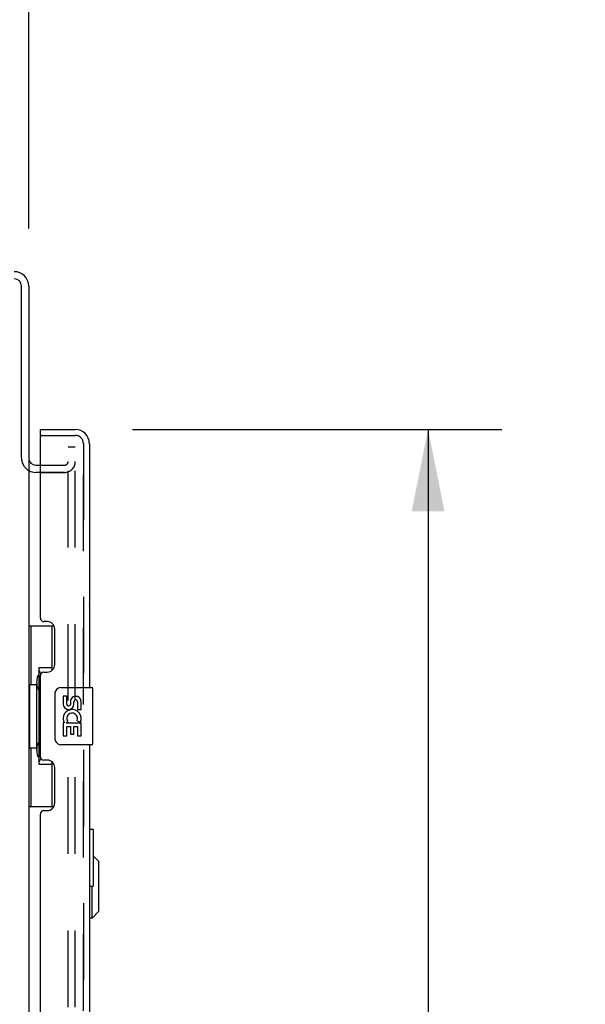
# Model space of a CAD drawing. Header units: inches. Extents: x 0 to 243, y 0 to 157.
# Tile 9 of 28: x 49 to 59, y 119 to 136. Entities that reach past the tile are written whole.
import ezdxf

# ---------------------------------------------------------------- set-up
doc = ezdxf.new("R2010")
doc.units = ezdxf.units.IN
doc.header["$LTSCALE"] = 13.357143
doc.header["$MEASUREMENT"] = 0
doc.linetypes.add('HIDDEN', pattern=[0.2, 0.1, -0.1])
doc.layers.get('0').update_dxf_attribs({"linetype": 'CONTINUOUS'})
for name, color, linetype in [('DEFAULT_2', 8, 'HIDDEN'), ('DIMENSIONS', 7, 'CONTINUOUS'), ('DOOR_3_ASSEMBLY', 7, 'CONTINUOUS'), ('EXR_DOOR_ASSEMBLY', 7, 'CONTINUOUS'), ('MAIN_DOOR_ASSEMBLY', 7, 'CONTINUOUS')]:
    doc.layers.add(name, color=color, linetype=linetype)
doc.styles.get("Standard").update_dxf_attribs({"font": 'arial.ttf'})
doc.dimstyles.new('DIMSTYLE_1', dxfattribs={"dimtxt": 1.071429, "dimasz": 1.428571, "dimexe": 0.09, "dimexo": 0.07, "dimgap": 0.0375, "dimtad": 0, "dimtih": 1, "dimtoh": 1, "dimzin": 4, "dimdsep": 46, "dimtxsty": 'Standard', "dimblk": '_FILLED', "dimblk1": '_FILLED', "dimblk2": '_FILLED', "dimcen": 0.09, "dimazin": 1, "dimtfac": 1, "dimtdec": 3, "dimtofl": 0, "dimtmove": 0, "dimatfit": 3, "dimldrblk": '_FILLED', "dimfxl": 0, "dimtolj": 1, "dimtzin": 4, "dimarcsym": 0})

# ---------------------------------------------------------------- blocks, each defined once
blk = doc.blocks.new('_FILLED')
at = {"color": 0, "linetype": 'ByBlock'}
blk.add_solid([(0, 0), (-1, 0.2), (-1, -0.2)], dxfattribs=at)
blk = doc.blocks.new('*D11')
at = {"layer": 'DIMENSIONS', "color": 2, "linetype": 'Continuous'}
for p, q in [((51.022, 128.85), (57.459, 128.85)), ((56.173, 128.85), (56.173, 93.493)), ((56.173, 54.35), (56.173, 89.743)), ((51.022, 54.35), (57.459, 54.35))]:
    blk.add_line(p, q, dxfattribs=at)
at = {"layer": 'DIMENSIONS', "color": 2, "linetype": 'Continuous', "xscale": 1.4285714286, "yscale": 1.4285714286, "zscale": 1.4285714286}
for p, rotation in [((56.173, 128.85), 90), ((56.173, 54.35), 270)]:
    blk.add_blockref('_FILLED', p, dxfattribs=dict(at, rotation=rotation))
at = {"layer": 'DIMENSIONS', "color": 2, "linetype": 'Continuous', "insert": (56.173, 92.958), "char_height": 1.0714, "width": 5.48062, "attachment_point": 2, "line_spacing_factor": 0.9}
blk.add_mtext('74.50\\PDOORS', dxfattribs=at)
blk = doc.blocks.new('*D19')
at = {"layer": 'DIMENSIONS', "color": 2, "linetype": 'Continuous'}
for p, q in [((31.211, 132.475), (31.211, 138.073)), ((49.211, 132.35), (49.211, 138.073)), ((31.211, 136.788), (37.803, 136.788)), ((49.211, 136.788), (42.619, 136.788))]:
    blk.add_line(p, q, dxfattribs=at)
at = {"layer": 'DIMENSIONS', "color": 2, "linetype": 'Continuous', "xscale": 1.4285714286, "yscale": 1.4285714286, "zscale": 1.4285714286, "rotation": 180}
blk.add_blockref('_FILLED', (31.211, 136.788), dxfattribs=at)
at = {"layer": 'DIMENSIONS', "color": 2, "linetype": 'Continuous', "xscale": 1.4285714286, "yscale": 1.4285714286, "zscale": 1.4285714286}
blk.add_blockref('_FILLED', (49.211, 136.788), dxfattribs=at)
at = {"layer": 'DIMENSIONS', "color": 2, "linetype": 'Continuous', "insert": (40.211, 137.323), "char_height": 1.0714, "width": 3.74403, "attachment_point": 2, "line_spacing_factor": 0.9}
blk.add_mtext('18.00', dxfattribs=at)

msp = doc.modelspace()

# ---------------------------------------------------------------- linework, layer by layer
at = {"color": 7, "linetype": 'Continuous'}
for p, q in [((49.086, 128.356), (49.086, 131.35)), ((49.211, 131.35), (49.211, 128.35)), ((49.211, 128.319), (49.211, 54.881)), ((49.336, 128.225), (49.415, 128.225)), ((49.415, 128.1), (49.336, 128.1))]:
    msp.add_line(p, q, dxfattribs=at)
for centre, radius, start, end in [((48.961, 131.35), 0.25, 0, 90), ((48.961, 131.35), 0.125, 0, 90), ((49.336, 128.35), 0.125, 180, 270)]:
    msp.add_arc(centre, radius, start, end, dxfattribs=at)
at = {"color": 3, "linetype": 'Continuous'}
msp.add_arc((49.336, 128.35), 0.25, 240.3807, 270, dxfattribs=at)
at = {"layer": 'DEFAULT_2', "color": 8, "linetype": 'HIDDEN'}
for p, q in [((49.898, 54.663), (49.898, 128.538)), ((50.023, 128.538), (49.898, 128.538)), ((50.023, 128.538), (49.898, 128.538)), ((50.023, 54.663), (50.023, 128.538)), ((49.836, 128.1), (49.336, 128.1)), ((49.415, 128.225), (49.836, 128.225)), ((49.415, 128.1), (49.836, 128.1))]:
    msp.add_line(p, q, dxfattribs=at)
for centre, radius, start, end in [((49.336, 128.35), 0.25, 180, 240.3807), ((49.836, 128.288), 0.188, 270, 360), ((49.836, 128.288), 0.0625, 270, 360)]:
    msp.add_arc(centre, radius, start, end, dxfattribs=at)
at = {"layer": 'DOOR_3_ASSEMBLY', "color": 7, "linetype": 'Continuous'}
for p, q in [((49.415, 128.746), (49.415, 128.85)), ((49.435, 128.746), (49.415, 128.746)), ((49.211, 125.425), (49.651, 125.425)), ((49.25, 125.425), (49.25, 124.4)), ((49.615, 125.425), (49.615, 124.645)), ((49.388, 124.69), (49.388, 123.01)), ((49.615, 124.69), (49.388, 124.69)), ((49.228, 124.4), (49.228, 123.3)), ((49.228, 124.4), (49.351, 124.4)), ((49.351, 124.43), (49.351, 124.451)), ((49.351, 123.3), (49.351, 124.4)), ((49.774, 124.35), (50.314, 124.35)), ((50.329, 123.365), (50.329, 124.335)), ((49.674, 123.45), (49.674, 124.25)), ((49.811, 124.196), (49.811, 124.06)), ((49.874, 124.196), (49.811, 124.196)), ((49.874, 124.06), (49.874, 124.196)), ((49.939, 124.122), (49.94, 124.053)), ((50, 124.06), (50, 124.102)), ((50.063, 124.102), (50.063, 123.965)), ((50.063, 123.965), (50.126, 123.965)), ((50.126, 123.965), (50.126, 124.102)), ((49.811, 123.735), (49.811, 123.504)), ((49.83, 123.735), (49.811, 123.735)), ((49.864, 123.735), (49.892, 123.754)), ((49.864, 123.735), (50.126, 123.735)), ((49.874, 123.504), (49.874, 123.672)), ((49.874, 123.672), (49.94, 123.672)), ((49.94, 123.672), (49.94, 123.536)), ((50, 123.536), (50, 123.672)), ((50, 123.672), (50.063, 123.672)), ((50.055, 123.771), (50.113, 123.746)), ((50.063, 123.672), (50.063, 123.504)), ((50.126, 123.504), (50.126, 123.735)), ((49.811, 123.504), (49.874, 123.504)), ((49.94, 123.536), (50, 123.536)), ((50.063, 123.504), (50.126, 123.504)), ((49.228, 123.3), (49.351, 123.3)), ((49.25, 123.3), (49.25, 122.275)), ((49.351, 123.249), (49.351, 123.27)), ((50.314, 123.35), (49.774, 123.35)), ((49.388, 123.01), (49.615, 123.01)), ((49.615, 123.055), (49.615, 122.275)), ((49.211, 122.275), (49.651, 122.275))]:
    msp.add_line(p, q, dxfattribs=at)
at = {"layer": 'DOOR_3_ASSEMBLY', "color": 3, "linetype": 'Continuous'}
for p, q in [((49.415, 128.85), (50.022, 128.85)), ((49.415, 125.558), (49.415, 128.726)), ((50.269, 128.604), (50.269, 124.35)), ((49.535, 125.498), (49.475, 125.498)), ((49.665, 124.748), (49.665, 125.368)), ((49.415, 123.143), (49.415, 124.558)), ((49.475, 124.618), (49.535, 124.618)), ((50.269, 123.35), (50.269, 102.85)), ((49.535, 123.083), (49.475, 123.083)), ((49.665, 122.333), (49.665, 122.953)), ((49.415, 104.058), (49.415, 122.143)), ((49.475, 122.203), (49.535, 122.203))]:
    msp.add_line(p, q, dxfattribs=at)
at = {"layer": 'DOOR_3_ASSEMBLY', "color": 8, "linetype": 'HIDDEN'}
for p, q in [((49.435, 128.746), (50.022, 128.746)), ((50.165, 54.597), (50.165, 128.604))]:
    msp.add_line(p, q, dxfattribs=at)
at = {"layer": 'DOOR_3_ASSEMBLY', "color": 7, "linetype": 'Continuous'}
for points in [[(49.388, 124.666), (49.388, 124.663), (49.389, 124.659), (49.389, 124.655), (49.391, 124.651), (49.392, 124.646), (49.394, 124.641), (49.397, 124.636), (49.4, 124.63), (49.403, 124.623), (49.407, 124.616), (49.411, 124.609), (49.416, 124.601), (49.422, 124.593), (49.424, 124.589)], [(49.674, 124.25), (49.674, 124.256), (49.675, 124.263), (49.676, 124.269), (49.677, 124.275), (49.679, 124.281), (49.681, 124.286)], [(49.681, 123.414), (49.679, 123.42), (49.677, 123.425), (49.676, 123.431), (49.675, 123.438), (49.674, 123.444), (49.674, 123.45)], [(49.424, 123.111), (49.422, 123.107), (49.416, 123.099), (49.411, 123.091), (49.407, 123.084), (49.403, 123.077), (49.4, 123.071), (49.397, 123.065), (49.394, 123.059), (49.392, 123.054), (49.391, 123.049), (49.389, 123.045), (49.389, 123.041), (49.388, 123.037), (49.388, 123.034)]]:
    msp.add_lwpolyline(points, dxfattribs=at)
at = {"layer": 'DOOR_3_ASSEMBLY', "color": 3, "linetype": 'Continuous'}
for centre, radius, start, end in [((50.022, 128.604), 0.246, 0, 90), ((49.435, 128.726), 0.02, 90, 180), ((49.475, 125.558), 0.06, 180, 270), ((49.535, 125.368), 0.13, 0, 90), ((49.535, 124.748), 0.13, 270, 360), ((49.475, 124.558), 0.06, 90, 180), ((49.475, 123.143), 0.06, 180, 270), ((49.535, 122.953), 0.13, 0, 90), ((49.535, 122.333), 0.13, 270, 360), ((49.475, 122.143), 0.06, 90, 180)]:
    msp.add_arc(centre, radius, start, end, dxfattribs=at)
at = {"layer": 'DOOR_3_ASSEMBLY', "color": 8, "linetype": 'HIDDEN'}
msp.add_arc((50.022, 128.604), 0.142, 0, 90, dxfattribs=at)
at = {"layer": 'DOOR_3_ASSEMBLY', "color": 7, "linetype": 'Continuous'}
for centre, radius, start, end in [((49.774, 124.25), 0.1, 90, 158.7946), ((50.314, 124.335), 0.015, 0, 90), ((50.032, 124.102), 0.0943, 68.6999, 167.4338), ((50.032, 124.102), 0.0314, 0, 180.0485), ((50.032, 124.102), 0.0943, 0, 68.6704), ((49.906, 124.06), 0.0943, 180, 360), ((49.969, 123.808), 0.157, 336.5966, 161.8791), ((49.906, 124.06), 0.0314, 180, 261.2295), ((49.905, 124.064), 0.0362, 263.4285, 341.7628), ((49.965, 123.808), 0.154, 161.4199, 206.1963), ((49.969, 123.808), 0.0943, 336.5966, 215.1122), ((49.969, 123.808), 0.157, 205.737, 207.8532), ((49.774, 123.45), 0.1, 201.205, 270), ((50.314, 123.365), 0.015, 270, 360)]:
    msp.add_arc(centre, radius, start, end, dxfattribs=at)
for centre, start_param, end_param in [((49.455, 124.441), 0.699287, 1.51401), ((49.455, 124.441), -4.655602, -3.84088), ((49.455, 123.26), 0.699287, 1.51401), ((49.455, 123.26), -4.655602, -3.84088)]:
    msp.add_ellipse(centre, major_axis=(0, 0.18), ratio=0.579493, start_param=start_param, end_param=end_param, dxfattribs=at)
at = {"layer": 'EXR_DOOR_ASSEMBLY', "color": 3, "linetype": 'Continuous'}
for p, q in [((50.279, 124.35), (50.279, 125.763)), ((50.279, 121.88), (50.279, 123.35)), ((50.279, 107.38), (50.279, 120.88))]:
    msp.add_line(p, q, dxfattribs=at)
at = {"layer": 'EXR_DOOR_ASSEMBLY', "color": 7, "linetype": 'Continuous'}
for p, q in [((50.269, 121.88), (50.324, 121.88)), ((50.339, 120.895), (50.339, 121.865)), ((50.436, 121.313), (50.339, 121.411)), ((50.436, 120.447), (50.436, 121.313)), ((50.324, 120.88), (50.269, 120.88)), ((50.318, 120.329), (50.318, 120.88)), ((50.436, 120.447), (50.318, 120.329)), ((50.318, 120.329), (50.279, 120.329))]:
    msp.add_line(p, q, dxfattribs=at)
at = {"layer": 'EXR_DOOR_ASSEMBLY', "color": 3, "linetype": 'Continuous'}
msp.add_lwpolyline([(50.279, 125.763), (50.279, 125.764), (50.279, 125.764), (50.279, 125.765), (50.278, 125.766), (50.278, 125.766), (50.278, 125.767), (50.277, 125.767), (50.277, 125.768), (50.276, 125.769), (50.276, 125.769), (50.275, 125.77), (50.274, 125.77), (50.274, 125.771), (50.273, 125.772), (50.272, 125.772), (50.271, 125.773), (50.27, 125.774), (50.269, 125.774), (50.269, 125.774)], dxfattribs=at)
msp.add_arc((50.162, 125.763), 0.117, 0, 23.8507, dxfattribs=at)
at = {"layer": 'EXR_DOOR_ASSEMBLY', "color": 7, "linetype": 'Continuous'}
for centre, start, end in [((50.324, 121.865), 0, 90), ((50.324, 120.895), 270, 360)]:
    msp.add_arc(centre, 0.015, start, end, dxfattribs=at)
at = {"layer": 'MAIN_DOOR_ASSEMBLY', "color": 8, "linetype": 'HIDDEN'}
for p, q in [((49.435, 128.746), (50.022, 128.746)), ((50.165, 128.604), (50.165, 54.597))]:
    msp.add_line(p, q, dxfattribs=at)
msp.add_arc((50.022, 128.604), 0.142, 0, 90, dxfattribs=at)

# ---------------------------------------------------------------- dimensions: what is measured, and where the dimension line sits
at = {"layer": 'DIMENSIONS', "color": 2, "linetype": 'Continuous'}
dim = msp.add_linear_dim(base=(31.211, 136.788), p1=(49.211, 132.28), p2=(31.211, 132.405), angle=180, dimstyle='DIMSTYLE_1', dxfattribs=at)
dim.commit()
dim.dimension.update_dxf_attribs({"geometry": '*D19', "text_midpoint": (40.256, 136.782), "dimtype": 160})
dim = msp.add_linear_dim(base=(56.173, 128.85), p1=(50.952, 54.35), p2=(50.952, 128.85), angle=90, text='<>\\PDOORS', dimstyle='DIMSTYLE_1', dxfattribs=at)
dim.commit()
dim.dimension.update_dxf_attribs({"geometry": '*D11', "text_midpoint": (56.173, 91.618), "dimtype": 160})

doc.saveas('drawing.dxf')
